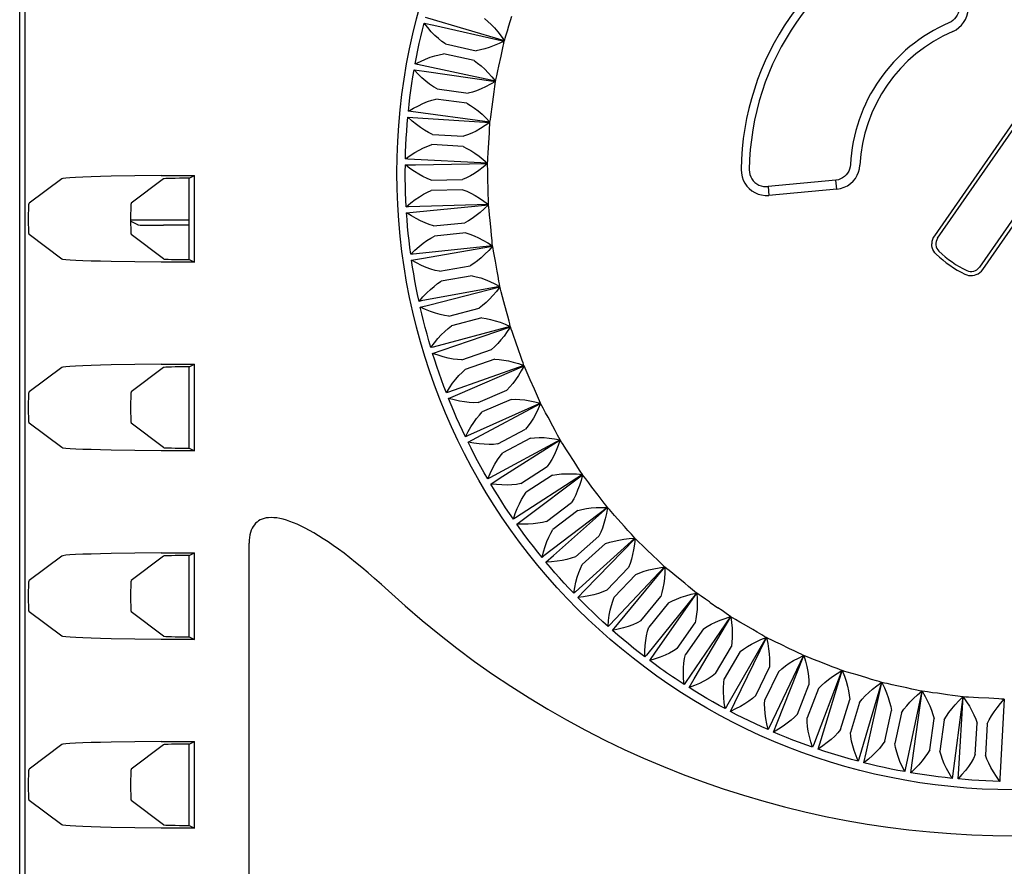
# Model space of a CAD drawing. Header units: inches. Extents: x 0 to 17, y 0 to 11.
# Tile 12 of 29: x 5.37 to 6.13, y 5.013 to 5.667. Entities that reach past the tile are written whole.
import ezdxf

# ---------------------------------------------------------------- set-up
doc = ezdxf.new("R2010")
doc.units = ezdxf.units.IN
doc.header["$LTSCALE"] = 0.935
doc.header["$MEASUREMENT"] = 0
doc.layers.get('0').update_dxf_attribs({"linetype": 'CONTINUOUS'})

msp = doc.modelspace()

# ---------------------------------------------------------------- linework, layer by layer
at = {"color": 7, "linetype": 'Continuous'}
for p, q in [((5.36998, 4.11102), (5.36998, 6.11901)), ((5.3741, 4.11514), (5.3741, 6.11489)), ((5.74777, 5.6617), (5.75002, 5.66914)), ((5.68225, 5.66386), (5.68979, 5.66219)), ((5.68979, 5.66219), (5.74419, 5.65003)), ((5.74661, 5.65796), (5.74777, 5.6617)), ((5.69881, 5.64775), (5.72248, 5.64259)), ((5.72081, 5.6349), (5.69713, 5.64006)), ((5.74006, 5.63075), (5.74172, 5.63835)), ((5.67457, 5.62776), (5.68221, 5.6267)), ((5.68221, 5.6267), (5.7374, 5.61885)), ((5.7392, 5.62693), (5.74006, 5.63075)), ((6.16171, 5.62257), (6.07627, 5.4996)), ((6.07881, 5.49784), (6.16425, 5.6208)), ((5.69234, 5.61301), (5.71635, 5.60972)), ((5.71528, 5.60192), (5.69127, 5.60521)), ((5.7348, 5.5993), (5.73585, 5.607)), ((6.19658, 5.59833), (6.11114, 5.47537)), ((6.11368, 5.47361), (6.19912, 5.59657)), ((5.66974, 5.59118), (5.67745, 5.59072)), ((5.67745, 5.59072), (5.73309, 5.58722)), ((5.68862, 5.57787), (5.71281, 5.57647)), ((5.73202, 5.56753), (5.73247, 5.57529)), ((5.71236, 5.56861), (5.68817, 5.57)), ((5.73177, 5.56362), (5.73202, 5.56753)), ((5.66781, 5.55433), (5.67552, 5.55448)), ((5.67552, 5.55448), (5.73126, 5.55535)), ((5.40241, 5.54363), (5.37727, 5.52478)), ((5.45896, 5.54587), (5.44057, 5.54558)), ((5.4811, 5.54356), (5.45605, 5.52478)), ((5.47935, 5.54606), (5.45896, 5.54587)), ((5.47935, 5.54606), (5.5049, 5.54612)), ((5.50077, 5.54406), (5.5049, 5.54612)), ((5.50077, 5.48125), (5.50077, 5.54406)), ((5.5049, 5.47919), (5.5049, 5.54612)), ((5.68767, 5.54254), (5.71189, 5.54305)), ((5.73175, 5.53564), (5.73159, 5.54342)), ((5.71206, 5.53518), (5.68783, 5.53467)), ((5.7318, 5.53173), (5.73175, 5.53564)), ((6.00026, 5.54249), (5.94792, 5.53776)), ((5.94792, 5.53776), (5.94855, 5.53085)), ((6.00089, 5.53562), (5.94855, 5.53085)), ((6.00089, 5.53562), (6.00026, 5.54249)), ((5.67645, 5.5182), (5.73195, 5.52344)), ((5.66876, 5.51745), (5.67645, 5.5182)), ((5.45564, 5.51189), (5.48856, 5.51189)), ((5.4613, 5.50803), (5.45565, 5.51085)), ((5.50077, 5.5077), (5.48097, 5.5077)), ((5.68949, 5.50725), (5.7136, 5.50966)), ((5.73398, 5.50383), (5.7332, 5.51157)), ((5.40241, 5.48168), (5.37727, 5.50053)), ((5.4811, 5.48175), (5.45605, 5.50053)), ((5.71438, 5.50182), (5.69027, 5.49941)), ((5.73434, 5.49993), (5.73398, 5.50383)), ((5.68021, 5.4821), (5.73513, 5.49169)), ((5.67261, 5.48075), (5.68021, 5.4821)), ((5.47924, 5.47925), (5.45885, 5.47943)), ((5.5049, 5.47919), (5.47924, 5.47925)), ((5.50077, 5.48125), (5.5049, 5.47919)), ((5.69408, 5.47221), (5.71792, 5.4765)), ((5.73869, 5.47229), (5.73732, 5.47994)), ((5.71932, 5.46875), (5.69547, 5.46446)), ((5.73936, 5.46843), (5.73869, 5.47229)), ((5.6868, 5.44641), (5.7408, 5.46027)), ((5.67933, 5.44447), (5.6868, 5.44641)), ((5.74587, 5.44122), (5.7439, 5.44874)), ((5.7014, 5.43764), (5.72483, 5.44379)), ((5.74684, 5.43743), (5.74587, 5.44122)), ((5.69617, 5.41134), (5.74891, 5.4294)), ((5.72683, 5.43617), (5.7034, 5.43002)), ((5.75546, 5.41081), (5.75291, 5.41815)), ((5.68887, 5.40882), (5.69617, 5.41134)), ((5.71141, 5.40375), (5.73429, 5.41172)), ((5.75672, 5.4071), (5.75546, 5.41081)), ((5.45896, 5.4002), (5.44057, 5.39991)), ((5.47935, 5.40039), (5.45896, 5.4002)), ((5.47935, 5.40039), (5.5049, 5.40045)), ((5.50077, 5.39839), (5.5049, 5.40045)), ((5.50077, 5.33558), (5.50077, 5.39839)), ((5.5049, 5.33352), (5.5049, 5.40045)), ((5.70826, 5.37712), (5.75942, 5.39927)), ((5.73688, 5.40428), (5.714, 5.39631)), ((5.40241, 5.39796), (5.37727, 5.37911)), ((5.4811, 5.39789), (5.45605, 5.37911)), ((5.76741, 5.38124), (5.76429, 5.38836)), ((5.70118, 5.37404), (5.70826, 5.37712)), ((5.72405, 5.37074), (5.74623, 5.38049)), ((5.76896, 5.37764), (5.76741, 5.38124)), ((5.723, 5.34396), (5.77226, 5.37005)), ((5.7494, 5.37328), (5.72721, 5.36353)), ((5.40241, 5.33601), (5.37727, 5.35486)), ((5.4811, 5.33608), (5.45605, 5.35486)), ((5.78164, 5.3527), (5.77797, 5.35955)), ((5.78347, 5.34924), (5.78164, 5.3527)), ((5.73924, 5.33884), (5.76059, 5.35029)), ((5.71618, 5.34033), (5.723, 5.34396)), ((5.74029, 5.31205), (5.78736, 5.34192)), ((5.76431, 5.34335), (5.74296, 5.3319)), ((5.47924, 5.33358), (5.45885, 5.33376)), ((5.5049, 5.33352), (5.47924, 5.33358)), ((5.50077, 5.33558), (5.5049, 5.33352)), ((5.79807, 5.32537), (5.79387, 5.33191)), ((5.80016, 5.32206), (5.79807, 5.32537)), ((5.75688, 5.30822), (5.77727, 5.32131)), ((5.76003, 5.2816), (5.80461, 5.31507)), ((5.78152, 5.31469), (5.76114, 5.30159)), ((5.73378, 5.3079), (5.74029, 5.31205)), ((5.81659, 5.29941), (5.81189, 5.3056)), ((5.77688, 5.27908), (5.79617, 5.29373)), ((5.81894, 5.29627), (5.81659, 5.29941)), ((5.80093, 5.28746), (5.78164, 5.27281)), ((5.78211, 5.25279), (5.82392, 5.28966)), ((5.75387, 5.27695), (5.76003, 5.2816)), ((5.83709, 5.27498), (5.83192, 5.28079)), ((5.83968, 5.27204), (5.83709, 5.27498)), ((5.54714, 4.63441), (5.54714, 5.26211)), ((5.79909, 5.2516), (5.81718, 5.26772)), ((5.82242, 5.26184), (5.80433, 5.24572)), ((5.80637, 5.2258), (5.84516, 5.26584)), ((5.45896, 5.25453), (5.44057, 5.25424)), ((5.47935, 5.25472), (5.45896, 5.25453)), ((5.47935, 5.25472), (5.5049, 5.25478)), ((5.50077, 5.25272), (5.5049, 5.25478)), ((5.5049, 5.18785), (5.5049, 5.25478)), ((5.85945, 5.25224), (5.85383, 5.25762)), ((5.40241, 5.25229), (5.37727, 5.23344)), ((5.4811, 5.25222), (5.45605, 5.23344)), ((5.50077, 5.18991), (5.50077, 5.25272)), ((5.77633, 5.24767), (5.78211, 5.25279)), ((5.86225, 5.24951), (5.85945, 5.25224)), ((5.8234, 5.22595), (5.84017, 5.24344)), ((5.83268, 5.2008), (5.86821, 5.24375)), ((5.84585, 5.23799), (5.82908, 5.2205)), ((5.88352, 5.23132), (5.8775, 5.23624)), ((5.88653, 5.22882), (5.88352, 5.23132)), ((5.80101, 5.22024), (5.80637, 5.2258)), ((5.86087, 5.17794), (5.89292, 5.22355)), ((5.84964, 5.20228), (5.86499, 5.22103)), ((5.87108, 5.21605), (5.85574, 5.19729)), ((5.40241, 5.19034), (5.37727, 5.20919)), ((5.4811, 5.19041), (5.45605, 5.20919)), ((5.91235, 5.2101), (5.90915, 5.21235)), ((5.82777, 5.19484), (5.83268, 5.2008)), ((5.87766, 5.18075), (5.89149, 5.20064)), ((5.89076, 5.15736), (5.91914, 5.20534)), ((5.89795, 5.19615), (5.88413, 5.17625)), ((5.9362, 5.19546), (5.92949, 5.19938)), ((5.93956, 5.19346), (5.9362, 5.19546)), ((5.47924, 5.18791), (5.45885, 5.1881)), ((5.5049, 5.18785), (5.47924, 5.18791)), ((5.50077, 5.18991), (5.5049, 5.18785)), ((5.92218, 5.13919), (5.9467, 5.18925)), ((5.85645, 5.17161), (5.86087, 5.17794)), ((5.90729, 5.16148), (5.91951, 5.1824)), ((5.92631, 5.17843), (5.91408, 5.15751)), ((5.96449, 5.18074), (5.95749, 5.18412)), ((5.968, 5.17901), (5.96449, 5.18074)), ((5.95493, 5.12354), (5.97544, 5.17537)), ((5.99384, 5.16828), (5.9866, 5.1711)), ((5.93833, 5.14459), (5.94887, 5.16641)), ((5.95596, 5.16298), (5.94542, 5.14116)), ((5.9888, 5.11051), (6.00519, 5.16379)), ((5.99748, 5.16683), (5.99384, 5.16828)), ((5.88685, 5.1507), (5.89076, 5.15736)), ((6.02408, 5.15816), (6.01664, 5.16041)), ((6.02782, 5.157), (6.02408, 5.15816)), ((5.9706, 5.13019), (5.9794, 5.15277)), ((5.98674, 5.14991), (5.97794, 5.12733)), ((6.02359, 5.10018), (6.03575, 5.15458)), ((6.05503, 5.15045), (6.04743, 5.15211)), ((6.05885, 5.14959), (6.05503, 5.15045)), ((6.05908, 5.0926), (6.06694, 5.1478)), ((6.0039, 5.11837), (6.0109, 5.14157)), ((6.08648, 5.14519), (6.07878, 5.14625)), ((6.09036, 5.14463), (6.08648, 5.14519)), ((6.09506, 5.08784), (6.09856, 5.14348)), ((6.11825, 5.14242), (6.11049, 5.14286)), ((6.12216, 5.14216), (6.11825, 5.14242)), ((5.9188, 5.13225), (5.92218, 5.13919)), ((6.01844, 5.13929), (6.01144, 5.1161)), ((6.03803, 5.1092), (6.04319, 5.13287)), ((6.05088, 5.1312), (6.04572, 5.10752)), ((6.07277, 5.10273), (6.07606, 5.12674)), ((6.08386, 5.12567), (6.08057, 5.10166)), ((5.9521, 5.11636), (5.95493, 5.12354)), ((6.10792, 5.09901), (6.10931, 5.1232)), ((6.11717, 5.12275), (6.11578, 5.09856)), ((5.98655, 5.10313), (5.9888, 5.11051)), ((5.40241, 5.10662), (5.37727, 5.08777)), ((5.45896, 5.10887), (5.44057, 5.10857)), ((5.4811, 5.10655), (5.45605, 5.08777)), ((5.47935, 5.10905), (5.45896, 5.10887)), ((5.47935, 5.10905), (5.5049, 5.10911)), ((5.50077, 5.10705), (5.5049, 5.10911)), ((5.50077, 5.04424), (5.50077, 5.10705)), ((5.5049, 5.04218), (5.5049, 5.10911)), ((6.02193, 5.09264), (6.02359, 5.10018)), ((6.05802, 5.08496), (6.05908, 5.0926)), ((6.0946, 5.08014), (6.09506, 5.08784)), ((5.40241, 5.04467), (5.37727, 5.06352)), ((5.4811, 5.04474), (5.45605, 5.06352)), ((5.47924, 5.04224), (5.45885, 5.04243)), ((5.5049, 5.04218), (5.47924, 5.04224)), ((5.50077, 5.04424), (5.5049, 5.04218))]:
    msp.add_line(p, q, dxfattribs=at)
for points in [[(6.09047, 5.65742), (6.09302, 5.65877), (6.09527, 5.66037), (6.09723, 5.66224), (6.09891, 5.66436), (6.10029, 5.66673), (6.10134, 5.66929), (6.10203, 5.67195), (6.10234, 5.67474), (6.10222, 5.67764), (6.10166, 5.68065)], [(6.095, 5.67884), (6.09528, 5.67698), (6.0953, 5.67516), (6.09507, 5.67337), (6.0946, 5.67166), (6.0939, 5.67003), (6.09299, 5.66851), (6.09187, 5.66714), (6.09059, 5.66593), (6.08916, 5.66492), (6.08758, 5.6641)], [(5.74426, 5.65028), (5.68514, 5.66779), (5.6834, 5.66831)], [(5.7289, 5.66734), (5.7315, 5.66521), (5.73407, 5.66281), (5.73662, 5.66012), (5.73916, 5.65715), (5.7417, 5.65387), (5.74426, 5.65028)], [(5.67537, 5.6323), (5.67633, 5.6376), (5.67737, 5.64288), (5.67848, 5.64815), (5.67966, 5.6534), (5.68092, 5.65864), (5.68225, 5.66386)], [(5.69881, 5.64775), (5.69608, 5.64967), (5.69334, 5.65189), (5.69058, 5.65442), (5.68781, 5.65726), (5.68503, 5.66041), (5.68225, 5.66386)], [(5.74426, 5.65028), (5.74487, 5.65223), (5.74547, 5.65416), (5.74661, 5.65796)], [(5.74419, 5.65003), (5.74014, 5.64811), (5.73627, 5.64646), (5.73259, 5.6451), (5.72908, 5.644), (5.7257, 5.64317), (5.72248, 5.64259)], [(5.74337, 5.64606), (5.74378, 5.64804), (5.74419, 5.65003)], [(5.74172, 5.63835), (5.74252, 5.64219), (5.74337, 5.64606)], [(5.67537, 5.6323), (5.67943, 5.63432), (5.68331, 5.63604), (5.68701, 5.63746), (5.69054, 5.6386), (5.69391, 5.63947), (5.69713, 5.64006)], [(5.72081, 5.6349), (5.72356, 5.63298), (5.72631, 5.63079), (5.72906, 5.62832), (5.73182, 5.62555), (5.73462, 5.62248), (5.73745, 5.6191)], [(5.67019, 5.59577), (5.67073, 5.60112), (5.67135, 5.60647), (5.67204, 5.61181), (5.67281, 5.61714), (5.67365, 5.62246), (5.67457, 5.62776)], [(5.69234, 5.61301), (5.68947, 5.6147), (5.68656, 5.61671), (5.68361, 5.61902), (5.68063, 5.62163), (5.67762, 5.62455), (5.67457, 5.62776)], [(5.73745, 5.6191), (5.67714, 5.63192), (5.67537, 5.6323)], [(5.73745, 5.6191), (5.73791, 5.62109), (5.73835, 5.62306), (5.7392, 5.62693)], [(5.7374, 5.61885), (5.73352, 5.61661), (5.72979, 5.61466), (5.72623, 5.61301), (5.72281, 5.61165), (5.71951, 5.61055), (5.71635, 5.60972)], [(5.73689, 5.61482), (5.73715, 5.61682), (5.7374, 5.61885)], [(5.73585, 5.607), (5.73636, 5.61089), (5.73689, 5.61482)], [(5.67019, 5.59577), (5.67408, 5.59809), (5.67781, 5.60011), (5.68139, 5.60182), (5.68482, 5.60324), (5.68811, 5.60437), (5.69127, 5.60521)], [(5.71528, 5.60192), (5.71817, 5.60023), (5.72109, 5.59826), (5.72402, 5.59601), (5.72699, 5.59347), (5.73002, 5.59062), (5.73311, 5.58748)], [(5.73424, 5.59542), (5.73452, 5.59737), (5.7348, 5.5993)], [(5.66789, 5.55894), (5.66801, 5.56432), (5.66821, 5.5697), (5.66848, 5.57508), (5.66883, 5.58046), (5.66925, 5.58582), (5.66974, 5.59118)], [(5.68862, 5.57787), (5.68562, 5.57933), (5.68257, 5.5811), (5.67945, 5.58317), (5.67627, 5.58554), (5.67304, 5.58821), (5.66974, 5.59118)], [(5.73311, 5.58748), (5.67198, 5.59552), (5.67019, 5.59577)], [(5.73311, 5.58748), (5.73341, 5.5895), (5.7337, 5.59149), (5.73424, 5.59542)], [(5.73309, 5.58722), (5.72939, 5.58469), (5.72583, 5.58245), (5.7224, 5.58053), (5.7191, 5.5789), (5.7159, 5.57755), (5.71281, 5.57647)], [(5.73247, 5.57529), (5.73267, 5.57921), (5.73289, 5.58317)], [(5.73289, 5.58317), (5.733, 5.58518), (5.73309, 5.58722)], [(5.66789, 5.55894), (5.67159, 5.56157), (5.67516, 5.56388), (5.67858, 5.56586), (5.68188, 5.56753), (5.68507, 5.56891), (5.68817, 5.57)], [(5.71236, 5.56861), (5.71537, 5.56715), (5.71844, 5.56542), (5.72154, 5.56341), (5.7247, 5.56111), (5.72794, 5.55851), (5.73127, 5.55561)], [(5.73127, 5.55561), (5.6697, 5.55884), (5.66789, 5.55894)], [(5.73127, 5.55561), (5.73141, 5.55765), (5.73154, 5.55966), (5.73177, 5.56362)], [(5.66849, 5.52205), (5.66819, 5.52742), (5.66796, 5.5328), (5.66781, 5.53818), (5.66773, 5.54357), (5.66773, 5.54895), (5.66781, 5.55433)], [(5.68767, 5.54254), (5.68457, 5.54377), (5.68138, 5.54529), (5.67811, 5.54711), (5.67476, 5.54922), (5.67132, 5.55163), (5.66781, 5.55433)], [(5.73126, 5.55535), (5.72778, 5.55254), (5.7244, 5.55003), (5.72114, 5.54785), (5.71797, 5.54596), (5.71489, 5.54436), (5.71189, 5.54305)], [(5.73139, 5.5513), (5.73133, 5.55332), (5.73126, 5.55535)], [(5.73159, 5.54342), (5.73147, 5.54733), (5.73139, 5.5513)], [(5.92708, 5.5507), (5.92725, 5.5479), (5.92779, 5.54522), (5.92869, 5.54265), (5.92993, 5.54024), (5.93148, 5.53805), (5.93331, 5.53609), (5.93543, 5.53437), (5.93776, 5.53295), (5.94024, 5.53187), (5.94287, 5.53116), (5.94564, 5.53082), (5.94855, 5.53085)], [(5.93337, 5.55062), (5.93348, 5.54877), (5.93384, 5.54698), (5.93447, 5.54523), (5.93534, 5.5436), (5.93642, 5.54212), (5.9377, 5.54081), (5.93917, 5.53969), (5.94079, 5.53879), (5.94252, 5.53814), (5.94431, 5.53775), (5.9461, 5.53762), (5.94792, 5.53776)], [(6.01149, 5.55458), (6.01126, 5.5528), (6.01082, 5.55111), (6.01013, 5.54949), (6.00924, 5.54798), (6.00814, 5.5466), (6.00686, 5.54538), (6.00545, 5.54435), (6.00387, 5.54351), (6.00215, 5.54289), (6.00026, 5.54249)], [(6.00089, 5.53562), (6.00391, 5.53614), (6.00668, 5.53705), (6.00922, 5.53833), (6.0115, 5.53993), (6.01353, 5.54184), (6.01526, 5.54398), (6.01666, 5.54633), (6.01772, 5.54883), (6.01841, 5.55144), (6.01876, 5.55421)], [(5.44057, 5.54558), (5.43241, 5.54539), (5.42506, 5.54519), (5.41864, 5.54496), (5.41319, 5.54472), (5.4088, 5.54446), (5.40551, 5.54419), (5.40339, 5.54391), (5.40241, 5.54363)], [(5.71206, 5.53518), (5.71518, 5.53396), (5.71837, 5.53247), (5.72162, 5.53071), (5.72495, 5.52866), (5.72839, 5.52633), (5.73193, 5.5237)], [(5.66849, 5.52205), (5.67197, 5.52496), (5.67534, 5.52754), (5.6786, 5.52978), (5.68175, 5.53171), (5.68484, 5.53334), (5.68783, 5.53467)], [(5.73193, 5.5237), (5.73191, 5.52574), (5.73189, 5.52776), (5.7318, 5.53173)], [(5.37727, 5.50053), (5.37718, 5.50083), (5.37711, 5.50154), (5.37704, 5.50268), (5.37697, 5.50419), (5.37692, 5.50601), (5.37688, 5.50808), (5.37686, 5.51032), (5.37685, 5.51265), (5.37686, 5.51497), (5.37688, 5.51722), (5.37692, 5.51928), (5.37697, 5.52111), (5.37704, 5.52262), (5.37711, 5.52376), (5.37718, 5.52447), (5.37727, 5.52478)], [(5.45605, 5.52478), (5.45597, 5.52447), (5.45589, 5.52376), (5.45582, 5.52262), (5.45576, 5.52111), (5.45571, 5.51928), (5.45567, 5.51722), (5.45565, 5.51497), (5.45564, 5.51265), (5.45565, 5.51032), (5.45567, 5.50808), (5.45571, 5.50602), (5.45576, 5.50419), (5.45582, 5.50268), (5.45589, 5.50154), (5.45597, 5.50083), (5.45605, 5.50053)], [(5.73193, 5.5237), (5.6703, 5.52209), (5.66849, 5.52205)], [(5.73195, 5.52344), (5.72869, 5.52036), (5.72552, 5.5176), (5.72244, 5.51517), (5.71944, 5.51304), (5.71649, 5.5112), (5.7136, 5.50966)], [(5.73239, 5.51941), (5.73217, 5.52142), (5.73195, 5.52344)], [(5.67198, 5.48531), (5.67125, 5.49065), (5.67061, 5.49599), (5.67003, 5.50135), (5.66954, 5.50671), (5.66911, 5.51208), (5.66876, 5.51745)], [(5.68949, 5.50725), (5.6863, 5.50823), (5.683, 5.5095), (5.6796, 5.51105), (5.67609, 5.5129), (5.67248, 5.51503), (5.66876, 5.51745)], [(5.7332, 5.51157), (5.73278, 5.51546), (5.73239, 5.51941)], [(5.67198, 5.48531), (5.67522, 5.48849), (5.67838, 5.49133), (5.68145, 5.49382), (5.68445, 5.49598), (5.68739, 5.49785), (5.69027, 5.49941)], [(5.71438, 5.50182), (5.71759, 5.50085), (5.72089, 5.49962), (5.72426, 5.49812), (5.72774, 5.49634), (5.73136, 5.49428), (5.7351, 5.49194)], [(5.7351, 5.49194), (5.73492, 5.49397), (5.73473, 5.49598), (5.73434, 5.49993)], [(5.7351, 5.49194), (5.67378, 5.48549), (5.67198, 5.48531)], [(5.73513, 5.49169), (5.73213, 5.48836), (5.72918, 5.48536), (5.7263, 5.48269), (5.72347, 5.48033), (5.72068, 5.47827), (5.71792, 5.4765)], [(5.73589, 5.4877), (5.73552, 5.48968), (5.73513, 5.49169)], [(6.07769, 5.48542), (6.07668, 5.48653), (6.07583, 5.48776), (6.07516, 5.4891), (6.07468, 5.49052), (6.07439, 5.49198), (6.07431, 5.49348)], [(5.73732, 5.47994), (5.73659, 5.4838), (5.73589, 5.4877)], [(5.45885, 5.47943), (5.44052, 5.47973), (5.43239, 5.47991), (5.42508, 5.48012), (5.41867, 5.48034), (5.41323, 5.48059), (5.40884, 5.48085), (5.40554, 5.48111), (5.4034, 5.48139), (5.40241, 5.48168)], [(5.67834, 5.44897), (5.6772, 5.45423), (5.67613, 5.45951), (5.67514, 5.4648), (5.67422, 5.47011), (5.67338, 5.47542), (5.67261, 5.48075)], [(5.69408, 5.47221), (5.69082, 5.47293), (5.68743, 5.47394), (5.68392, 5.47523), (5.68028, 5.47679), (5.67651, 5.47863), (5.67261, 5.48075)], [(5.71932, 5.46875), (5.72259, 5.46804), (5.72597, 5.46706), (5.72946, 5.46583), (5.73307, 5.46434), (5.73683, 5.46257), (5.74074, 5.46053)], [(5.74074, 5.46053), (5.7404, 5.46254), (5.74006, 5.46453), (5.73936, 5.46843)], [(6.0999, 5.46999), (6.10128, 5.46944), (6.10272, 5.46907), (6.10421, 5.46891), (6.10572, 5.46895), (6.1072, 5.46919), (6.10863, 5.46963)], [(5.67834, 5.44897), (5.68132, 5.45239), (5.68425, 5.45547), (5.68711, 5.45819), (5.68993, 5.46058), (5.69272, 5.46268), (5.69547, 5.46446)], [(5.74074, 5.46053), (5.68012, 5.44929), (5.67834, 5.44897)], [(5.7408, 5.46027), (5.73806, 5.45672), (5.73536, 5.4535), (5.7327, 5.45061), (5.73007, 5.44804), (5.72744, 5.44576), (5.72483, 5.44379)], [(5.74187, 5.45636), (5.74134, 5.45831), (5.7408, 5.46027)], [(5.7439, 5.44874), (5.74287, 5.45252), (5.74187, 5.45636)], [(5.68753, 5.41323), (5.68598, 5.41839), (5.68451, 5.42356), (5.6831, 5.42876), (5.68177, 5.43398), (5.68051, 5.43922), (5.67933, 5.44447)], [(5.7014, 5.43764), (5.69809, 5.4381), (5.69464, 5.43884), (5.69104, 5.43985), (5.68728, 5.44112), (5.68338, 5.44266), (5.67933, 5.44447)], [(5.74883, 5.42965), (5.74834, 5.43163), (5.74784, 5.43359), (5.74684, 5.43743)], [(5.68753, 5.41323), (5.69024, 5.41688), (5.69292, 5.42017), (5.69556, 5.42311), (5.69818, 5.42572), (5.70079, 5.42803), (5.7034, 5.43002)], [(5.74883, 5.42965), (5.68928, 5.41369), (5.68753, 5.41323)], [(5.72683, 5.43617), (5.73015, 5.43572), (5.7336, 5.43501), (5.73717, 5.43406), (5.74089, 5.43285), (5.74478, 5.43138), (5.74883, 5.42965)], [(5.74891, 5.4294), (5.74646, 5.42565), (5.74403, 5.42222), (5.7416, 5.41914), (5.73917, 5.41637), (5.73673, 5.41389), (5.73429, 5.41172)], [(5.75028, 5.42559), (5.7496, 5.42749), (5.74891, 5.4294)], [(5.75291, 5.41815), (5.75159, 5.42184), (5.75028, 5.42559)], [(5.6995, 5.37833), (5.69755, 5.38335), (5.69567, 5.38839), (5.69387, 5.39347), (5.69213, 5.39856), (5.69047, 5.40368), (5.68887, 5.40882)], [(5.71141, 5.40375), (5.70808, 5.40395), (5.70458, 5.40442), (5.7009, 5.40514), (5.69706, 5.40611), (5.69305, 5.40734), (5.68887, 5.40882)], [(5.75933, 5.39951), (5.75868, 5.40144), (5.75803, 5.40335), (5.75672, 5.4071)], [(5.44057, 5.39991), (5.43241, 5.39972), (5.42506, 5.39952), (5.41864, 5.39929), (5.41319, 5.39905), (5.4088, 5.39879), (5.40551, 5.39852), (5.40339, 5.39824), (5.40241, 5.39796)], [(5.75933, 5.39951), (5.70121, 5.37892), (5.6995, 5.37833)], [(5.73688, 5.40428), (5.74022, 5.40409), (5.74372, 5.40365), (5.74735, 5.40298), (5.75115, 5.40207), (5.75515, 5.40091), (5.75933, 5.39951)], [(5.75942, 5.39927), (5.75728, 5.39533), (5.75512, 5.39172), (5.75294, 5.38846), (5.75074, 5.3855), (5.7485, 5.38284), (5.74623, 5.38049)], [(5.76109, 5.39557), (5.76026, 5.39741), (5.75942, 5.39927)], [(5.6995, 5.37833), (5.70191, 5.38218), (5.70432, 5.38567), (5.70672, 5.38881), (5.70913, 5.39161), (5.71156, 5.39412), (5.714, 5.39631)], [(5.76429, 5.38836), (5.76268, 5.39194), (5.76109, 5.39557)], [(5.37727, 5.35486), (5.37718, 5.35516), (5.37711, 5.35587), (5.37704, 5.35701), (5.37697, 5.35852), (5.37692, 5.36035), (5.37688, 5.36241), (5.37686, 5.36465), (5.37685, 5.36698), (5.37686, 5.3693), (5.37688, 5.37155), (5.37692, 5.37361), (5.37697, 5.37544), (5.37704, 5.37695), (5.37711, 5.37809), (5.37718, 5.37881), (5.37727, 5.37911)], [(5.45605, 5.37911), (5.45597, 5.37881), (5.45589, 5.37809), (5.45582, 5.37695), (5.45576, 5.37544), (5.45571, 5.37361), (5.45567, 5.37155), (5.45565, 5.3693), (5.45564, 5.36698), (5.45565, 5.36465), (5.45567, 5.36241), (5.45571, 5.36035), (5.45576, 5.35852), (5.45582, 5.35702), (5.45589, 5.35587), (5.45597, 5.35516), (5.45605, 5.35486)], [(5.77215, 5.37028), (5.77135, 5.37216), (5.77055, 5.37401), (5.76896, 5.37764)], [(5.71417, 5.34447), (5.71183, 5.34932), (5.70957, 5.3542), (5.70737, 5.35912), (5.70523, 5.36407), (5.70317, 5.36904), (5.70118, 5.37404)], [(5.72405, 5.37074), (5.72071, 5.37069), (5.71719, 5.37088), (5.71347, 5.37131), (5.70956, 5.37198), (5.70546, 5.37289), (5.70118, 5.37404)], [(5.77215, 5.37028), (5.71582, 5.3452), (5.71417, 5.34447)], [(5.7494, 5.37328), (5.75275, 5.37335), (5.75626, 5.37319), (5.75994, 5.3728), (5.7638, 5.37219), (5.76787, 5.37135), (5.77215, 5.37028)], [(5.77226, 5.37005), (5.77043, 5.36595), (5.76856, 5.36219), (5.76665, 5.35876), (5.76468, 5.35564), (5.76266, 5.35282), (5.76059, 5.35029)], [(5.77421, 5.36649), (5.77325, 5.36826), (5.77226, 5.37005)], [(5.71417, 5.34447), (5.71627, 5.34848), (5.71839, 5.35216), (5.72055, 5.35548), (5.72274, 5.35848), (5.72496, 5.36117), (5.72721, 5.36353)], [(5.77797, 5.35955), (5.77609, 5.36299), (5.77421, 5.36649)], [(5.78723, 5.34215), (5.78628, 5.34396), (5.78534, 5.34574), (5.78347, 5.34924)], [(5.73145, 5.31187), (5.72874, 5.31652), (5.7261, 5.32121), (5.72352, 5.32594), (5.72101, 5.3307), (5.71856, 5.3355), (5.71618, 5.34033)], [(5.73924, 5.33884), (5.73592, 5.33852), (5.73239, 5.33843), (5.72864, 5.33857), (5.7247, 5.33893), (5.72054, 5.33952), (5.71618, 5.34033)], [(5.78723, 5.34215), (5.73304, 5.31272), (5.73145, 5.31187)], [(5.76431, 5.34335), (5.76764, 5.34368), (5.77116, 5.3438), (5.77486, 5.34371), (5.77875, 5.3434), (5.78288, 5.34288), (5.78723, 5.34215)], [(5.78736, 5.34192), (5.78586, 5.3377), (5.78429, 5.3338), (5.78265, 5.33023), (5.78093, 5.32697), (5.77914, 5.324), (5.77727, 5.32131)], [(5.78958, 5.33853), (5.78848, 5.34022), (5.78736, 5.34192)], [(5.79387, 5.33191), (5.79173, 5.33519), (5.78958, 5.33853)], [(5.45885, 5.33376), (5.44052, 5.33406), (5.43239, 5.33424), (5.42508, 5.33445), (5.41867, 5.33467), (5.41323, 5.33492), (5.40884, 5.33518), (5.40554, 5.33545), (5.4034, 5.33572), (5.40241, 5.33601)], [(5.73145, 5.31187), (5.73323, 5.31604), (5.73506, 5.31986), (5.73695, 5.32335), (5.73889, 5.32651), (5.7409, 5.32936), (5.74296, 5.3319)], [(5.80447, 5.31528), (5.75276, 5.2817), (5.75123, 5.28072)], [(5.78152, 5.31469), (5.78482, 5.31528), (5.78832, 5.31567), (5.79201, 5.31587), (5.79592, 5.31587), (5.80007, 5.31567), (5.80447, 5.31528)], [(5.80461, 5.31507), (5.80344, 5.31072), (5.80218, 5.30671), (5.80083, 5.30305), (5.79939, 5.29968), (5.79784, 5.29657), (5.79617, 5.29373)], [(5.80447, 5.31528), (5.80338, 5.31701), (5.80231, 5.31872), (5.80016, 5.32206)], [(5.8071, 5.31187), (5.80587, 5.31346), (5.80461, 5.31507)], [(5.75688, 5.30822), (5.7536, 5.30764), (5.75008, 5.30728), (5.74634, 5.30712), (5.74238, 5.30717), (5.73819, 5.30743), (5.73378, 5.3079)], [(5.75123, 5.28072), (5.74817, 5.28515), (5.74517, 5.28962), (5.74222, 5.29413), (5.73935, 5.29868), (5.73653, 5.30327), (5.73378, 5.3079)], [(5.81189, 5.3056), (5.8095, 5.30871), (5.8071, 5.31187)], [(5.75123, 5.28072), (5.75268, 5.28502), (5.75421, 5.28898), (5.75581, 5.2926), (5.7575, 5.2959), (5.75928, 5.2989), (5.76114, 5.30159)], [(5.82376, 5.28986), (5.82254, 5.2915), (5.82134, 5.29311), (5.81894, 5.29627)], [(5.82376, 5.28986), (5.77484, 5.25232), (5.7734, 5.25123)], [(5.80093, 5.28746), (5.80418, 5.28831), (5.80764, 5.28898), (5.81131, 5.28946), (5.81521, 5.28977), (5.81936, 5.2899), (5.82376, 5.28986)], [(5.82392, 5.28966), (5.82309, 5.28523), (5.82215, 5.28113), (5.8211, 5.27737), (5.81992, 5.27391), (5.81862, 5.27068), (5.81718, 5.26772)], [(5.82665, 5.28666), (5.8253, 5.28815), (5.82392, 5.28966)], [(5.83192, 5.28079), (5.82929, 5.28369), (5.82665, 5.28666)], [(5.65477, 5.2254), (5.64932, 5.23037), (5.64405, 5.23506), (5.63897, 5.23944), (5.63407, 5.24355), (5.62935, 5.24741), (5.6248, 5.25101), (5.62041, 5.25438), (5.61617, 5.25752), (5.61209, 5.26045), (5.60815, 5.26316), (5.60436, 5.26567), (5.6007, 5.26798), (5.59717, 5.2701), (5.59378, 5.27204), (5.5905, 5.2738), (5.58736, 5.27537), (5.58433, 5.27678), (5.58141, 5.27801), (5.57862, 5.27907), (5.57594, 5.27997), (5.57337, 5.2807), (5.57091, 5.28127), (5.56856, 5.28167), (5.56633, 5.28191), (5.56421, 5.28199), (5.56222, 5.28191), (5.56038, 5.28167), (5.55868, 5.2813), (5.55713, 5.28079), (5.55571, 5.28015), (5.55443, 5.2794), (5.55325, 5.27854), (5.55217, 5.27755), (5.55119, 5.27643), (5.5503, 5.27517), (5.5495, 5.27377), (5.54881, 5.27221), (5.54823, 5.2705), (5.54776, 5.26864), (5.54742, 5.26662), (5.54722, 5.26444), (5.54714, 5.26211)], [(5.77688, 5.27908), (5.77365, 5.27825), (5.77017, 5.27761), (5.76646, 5.27716), (5.7625, 5.2769), (5.75831, 5.27683), (5.75387, 5.27695)], [(5.7734, 5.25123), (5.77, 5.2554), (5.76666, 5.25962), (5.76337, 5.26388), (5.76014, 5.26819), (5.75698, 5.27255), (5.75387, 5.27695)], [(5.7734, 5.25123), (5.77451, 5.25562), (5.77572, 5.25969), (5.77704, 5.26342), (5.77846, 5.26685), (5.78, 5.26998), (5.78164, 5.27281)], [(5.84499, 5.26602), (5.84365, 5.26756), (5.84232, 5.26908), (5.83968, 5.27204)], [(5.84499, 5.26602), (5.79917, 5.22476), (5.79782, 5.22356)], [(5.82242, 5.26184), (5.82559, 5.26294), (5.82899, 5.26388), (5.83261, 5.26465), (5.83647, 5.26526), (5.8406, 5.26572), (5.84499, 5.26602)], [(5.84516, 5.26584), (5.84469, 5.26136), (5.84407, 5.25719), (5.84331, 5.25337), (5.84242, 5.24982), (5.84137, 5.24651), (5.84017, 5.24344)], [(5.84812, 5.26306), (5.84665, 5.26444), (5.84516, 5.26584)], [(5.85383, 5.25762), (5.85098, 5.26031), (5.84812, 5.26306)], [(5.44057, 5.25424), (5.43241, 5.25406), (5.42506, 5.25385), (5.41864, 5.25362), (5.41319, 5.25338), (5.4088, 5.25312), (5.40551, 5.25285), (5.40339, 5.25257), (5.40241, 5.25229)], [(5.79909, 5.2516), (5.79594, 5.25052), (5.79253, 5.24961), (5.78886, 5.24887), (5.78493, 5.2483), (5.78076, 5.2479), (5.77633, 5.24767)], [(5.79782, 5.22356), (5.7941, 5.22745), (5.79043, 5.23139), (5.78682, 5.23539), (5.78327, 5.23943), (5.77977, 5.24353), (5.77633, 5.24767)], [(5.86802, 5.24392), (5.86656, 5.24536), (5.86512, 5.24676), (5.86225, 5.24951)], [(5.79782, 5.22356), (5.79857, 5.22801), (5.79946, 5.23216), (5.80048, 5.23599), (5.80163, 5.23952), (5.80292, 5.24277), (5.80433, 5.24572)], [(5.86802, 5.24392), (5.82558, 5.1992), (5.82433, 5.19789)], [(5.84585, 5.23799), (5.84892, 5.23934), (5.85224, 5.24054), (5.85579, 5.24159), (5.85959, 5.2425), (5.86367, 5.24328), (5.86802, 5.24392)], [(5.86821, 5.24375), (5.86809, 5.23925), (5.8678, 5.23506), (5.86735, 5.23118), (5.86673, 5.22757), (5.86594, 5.22418), (5.86499, 5.22103)], [(5.87138, 5.24122), (5.86981, 5.24248), (5.86821, 5.24375)], [(5.8775, 5.23624), (5.87445, 5.2387), (5.87138, 5.24122)], [(5.37727, 5.20919), (5.37718, 5.20949), (5.37711, 5.2102), (5.37704, 5.21135), (5.37697, 5.21285), (5.37692, 5.21468), (5.37688, 5.21674), (5.37686, 5.21898), (5.37685, 5.22131), (5.37686, 5.22363), (5.37688, 5.22588), (5.37692, 5.22794), (5.37697, 5.22977), (5.37704, 5.23128), (5.37711, 5.23242), (5.37718, 5.23314), (5.37727, 5.23344)], [(5.45605, 5.23344), (5.45597, 5.23314), (5.45589, 5.23242), (5.45582, 5.23128), (5.45576, 5.22977), (5.45571, 5.22795), (5.45567, 5.22588), (5.45565, 5.22364), (5.45564, 5.22131), (5.45565, 5.21898), (5.45567, 5.21674), (5.45571, 5.21468), (5.45576, 5.21285), (5.45582, 5.21135), (5.45589, 5.2102), (5.45597, 5.20949), (5.45605, 5.20919)], [(5.8234, 5.22595), (5.82034, 5.22462), (5.81701, 5.22344), (5.81341, 5.22242), (5.80954, 5.22154), (5.80541, 5.22082), (5.80101, 5.22024)], [(5.89271, 5.2237), (5.85391, 5.17579), (5.85277, 5.17439)], [(5.87108, 5.21605), (5.87403, 5.21763), (5.87724, 5.21908), (5.88069, 5.22041), (5.88441, 5.22162), (5.88842, 5.22272), (5.89271, 5.2237)], [(5.89271, 5.2237), (5.89115, 5.22502), (5.8896, 5.22631), (5.88653, 5.22882)], [(5.89292, 5.22355), (5.89315, 5.21907), (5.89319, 5.21486), (5.89304, 5.21095), (5.89271, 5.20729), (5.89219, 5.20385), (5.89149, 5.20064)], [(5.89627, 5.22127), (5.89461, 5.22241), (5.89292, 5.22355)], [(5.82433, 5.19789), (5.82031, 5.20148), (5.81635, 5.20512), (5.81244, 5.20882), (5.80858, 5.21258), (5.80477, 5.21638), (5.80101, 5.22024)], [(5.82433, 5.19789), (5.82473, 5.20239), (5.82529, 5.20659), (5.826, 5.21049), (5.82688, 5.2141), (5.8279, 5.21743), (5.82908, 5.2205)], [(5.90277, 5.21679), (5.89953, 5.219), (5.89627, 5.22127)], [(5.90277, 5.21679), (5.90328, 5.21643), (5.90915, 5.21235)], [(5.91892, 5.20548), (5.91726, 5.20667), (5.91561, 5.20783), (5.91235, 5.2101)], [(5.84964, 5.20228), (5.84669, 5.20072), (5.84347, 5.19928), (5.83996, 5.19798), (5.83618, 5.1968), (5.83211, 5.19576), (5.82777, 5.19484)], [(5.91892, 5.20548), (5.884, 5.15467), (5.88297, 5.15318)], [(5.89795, 5.19615), (5.90077, 5.19796), (5.90385, 5.19966), (5.90719, 5.20126), (5.91081, 5.20275), (5.91472, 5.20416), (5.91892, 5.20548)], [(5.91914, 5.20534), (5.91972, 5.20089), (5.92009, 5.1967), (5.92025, 5.19279), (5.9202, 5.18911), (5.91996, 5.18565), (5.91951, 5.1824)], [(5.92266, 5.20333), (5.92091, 5.20434), (5.91914, 5.20534)], [(5.92949, 5.19938), (5.92609, 5.20133), (5.92266, 5.20333)], [(5.85277, 5.17439), (5.84849, 5.17765), (5.84425, 5.18097), (5.84006, 5.18435), (5.83591, 5.18779), (5.83182, 5.19129), (5.82777, 5.19484)], [(5.85277, 5.17439), (5.85281, 5.17889), (5.85304, 5.18312), (5.85345, 5.18706), (5.85404, 5.19074), (5.8548, 5.19415), (5.85574, 5.19729)], [(5.94648, 5.18937), (5.94473, 5.19043), (5.94299, 5.19146), (5.93956, 5.19346)], [(5.45885, 5.1881), (5.44052, 5.18839), (5.43239, 5.18857), (5.42508, 5.18878), (5.41867, 5.18901), (5.41323, 5.18925), (5.40884, 5.18951), (5.40554, 5.18978), (5.4034, 5.19005), (5.40241, 5.19034)], [(5.94648, 5.18937), (5.91565, 5.13598), (5.91474, 5.13441)], [(5.92631, 5.17843), (5.92898, 5.18045), (5.93192, 5.18239), (5.93512, 5.18424), (5.9386, 5.18602), (5.94239, 5.18773), (5.94648, 5.18937)], [(5.9467, 5.18925), (5.94763, 5.18486), (5.94833, 5.18071), (5.94879, 5.17682), (5.94904, 5.17316), (5.94906, 5.16968), (5.94887, 5.16641)], [(5.95037, 5.18752), (5.94855, 5.18839), (5.9467, 5.18925)], [(5.95749, 5.18412), (5.95394, 5.1858), (5.95037, 5.18752)], [(5.87766, 5.18075), (5.87484, 5.17895), (5.87174, 5.17727), (5.86835, 5.1757), (5.86467, 5.17423), (5.8607, 5.17287), (5.85645, 5.17161)], [(5.97521, 5.17548), (5.97338, 5.17639), (5.97157, 5.17728), (5.968, 5.17901)], [(5.86951, 5.16212), (5.86731, 5.16366), (5.86511, 5.16522), (5.86293, 5.1668), (5.86076, 5.16839), (5.85859, 5.16999), (5.85645, 5.17161)], [(5.88297, 5.15318), (5.88266, 5.15767), (5.88255, 5.1619), (5.88265, 5.16587), (5.88295, 5.16958), (5.88344, 5.17304), (5.88413, 5.17625)], [(5.97521, 5.17548), (5.94867, 5.11983), (5.94788, 5.1182)], [(5.95596, 5.16298), (5.95846, 5.16521), (5.96124, 5.16737), (5.96429, 5.16947), (5.96762, 5.17151), (5.97126, 5.17352), (5.97521, 5.17548)], [(5.97544, 5.17537), (5.97672, 5.17107), (5.97774, 5.16699), (5.97851, 5.16315), (5.97903, 5.15951), (5.97933, 5.15605), (5.9794, 5.15277)], [(5.97924, 5.17394), (5.97735, 5.17466), (5.97544, 5.17537)], [(5.9866, 5.1711), (5.98294, 5.1725), (5.97924, 5.17394)], [(6.00494, 5.16388), (5.98285, 5.10631), (5.98219, 5.10463)], [(5.98674, 5.14991), (5.98906, 5.15233), (5.99166, 5.1547), (5.99453, 5.15703), (5.99769, 5.15933), (6.00117, 5.16161), (6.00494, 5.16388)], [(6.00494, 5.16388), (6.00305, 5.16464), (6.00118, 5.16539), (5.99748, 5.16683)], [(6.00519, 5.16379), (6.00679, 5.15959), (6.00813, 5.1556), (6.0092, 5.15184), (6.01001, 5.14827), (6.01058, 5.14484), (6.0109, 5.14157)], [(6.00908, 5.16266), (6.00715, 5.16323), (6.00519, 5.16379)], [(6.01664, 5.16041), (6.01288, 5.16151), (6.00908, 5.16266)], [(5.88297, 5.15318), (5.8807, 5.15463), (5.87844, 5.1561), (5.87619, 5.15758), (5.87396, 5.15908), (5.87173, 5.16059), (5.86951, 5.16212)], [(5.90729, 5.16148), (5.9046, 5.15946), (5.90163, 5.15754), (5.89839, 5.15571), (5.89486, 5.15397), (5.89101, 5.1523), (5.88685, 5.1507)], [(5.91474, 5.13441), (5.91408, 5.13888), (5.91364, 5.1431), (5.91343, 5.14707), (5.91343, 5.1508), (5.91365, 5.15428), (5.91408, 5.15751)], [(6.0355, 5.15465), (6.03355, 5.15526), (6.03162, 5.15586), (6.02782, 5.157)], [(5.91474, 5.13441), (5.91, 5.13697), (5.90529, 5.13958), (5.90062, 5.14227), (5.89599, 5.14502), (5.8914, 5.14783), (5.88685, 5.1507)], [(6.0355, 5.15465), (6.01799, 5.09553), (6.01747, 5.0938)], [(6.01844, 5.13929), (6.02055, 5.14187), (6.02296, 5.14444), (6.02564, 5.147), (6.02862, 5.14954), (6.03191, 5.15209), (6.0355, 5.15465)], [(6.03575, 5.15458), (6.03767, 5.15054), (6.03932, 5.14667), (6.04068, 5.14299), (6.04177, 5.13948), (6.04261, 5.1361), (6.04319, 5.13287)], [(6.03972, 5.15376), (6.03774, 5.15417), (6.03575, 5.15458)], [(6.04743, 5.15211), (6.0436, 5.15291), (6.03972, 5.15376)], [(6.05088, 5.1312), (6.05279, 5.13394), (6.05498, 5.13669), (6.05746, 5.13944), (6.06023, 5.14221), (6.0633, 5.14501), (6.06668, 5.14784)], [(6.06668, 5.14784), (6.05386, 5.08753), (6.05348, 5.08576)], [(6.06668, 5.14784), (6.06469, 5.1483), (6.06272, 5.14874), (6.05885, 5.14959)], [(6.06694, 5.1478), (6.06916, 5.14393), (6.0711, 5.14021), (6.07275, 5.13665), (6.07412, 5.13322), (6.07523, 5.12992), (6.07606, 5.12674)], [(6.07096, 5.14729), (6.06896, 5.14754), (6.06694, 5.1478)], [(5.93833, 5.14459), (5.93581, 5.14237), (5.933, 5.14022), (5.92992, 5.13815), (5.92654, 5.13613), (5.92283, 5.13417), (5.9188, 5.13225)], [(5.94788, 5.1182), (5.94687, 5.12259), (5.94611, 5.12676), (5.94558, 5.13071), (5.9453, 5.13444), (5.94524, 5.13792), (5.94542, 5.14116)], [(6.07878, 5.14625), (6.07489, 5.14675), (6.07096, 5.14729)], [(6.08386, 5.12567), (6.08554, 5.12855), (6.08751, 5.13146), (6.08977, 5.1344), (6.09231, 5.13739), (6.09516, 5.14042), (6.0983, 5.1435)], [(6.0983, 5.1435), (6.09026, 5.08237), (6.09001, 5.08058)], [(6.0983, 5.1435), (6.09629, 5.1438), (6.09429, 5.14409), (6.09036, 5.14463)], [(6.10261, 5.14329), (6.1006, 5.14339), (6.09856, 5.14348)], [(6.09856, 5.14348), (6.10108, 5.13981), (6.1033, 5.13626), (6.10523, 5.13284), (6.10687, 5.12952), (6.10823, 5.12631), (6.10931, 5.1232)], [(6.11049, 5.14286), (6.10657, 5.14306), (6.10261, 5.14329)], [(6.11717, 5.12275), (6.11862, 5.12575), (6.12035, 5.12881), (6.12237, 5.13192), (6.12468, 5.13509), (6.12728, 5.13834), (6.13017, 5.14166)], [(6.13017, 5.14166), (6.12813, 5.1418), (6.12612, 5.14193), (6.12216, 5.14216)], [(6.13017, 5.14166), (6.12694, 5.08009), (6.12684, 5.07828)], [(5.94788, 5.1182), (5.94295, 5.12037), (5.93806, 5.12261), (5.93319, 5.12492), (5.92836, 5.12729), (5.92356, 5.12974), (5.9188, 5.13225)], [(5.9706, 5.13019), (5.96826, 5.12778), (5.96563, 5.12541), (5.96272, 5.12311), (5.95951, 5.12084), (5.95597, 5.11859), (5.9521, 5.11636)], [(5.98219, 5.10463), (5.98085, 5.10891), (5.97976, 5.113), (5.97892, 5.11693), (5.97834, 5.12064), (5.97801, 5.12411), (5.97794, 5.12733)], [(6.0039, 5.11837), (6.00175, 5.11577), (5.99931, 5.11321), (5.9966, 5.11069), (5.99359, 5.10818), (5.99023, 5.10566), (5.98655, 5.10313)], [(5.98219, 5.10463), (5.97711, 5.10641), (5.97206, 5.10826), (5.96703, 5.11018), (5.96202, 5.11217), (5.95705, 5.11423), (5.9521, 5.11636)], [(6.01747, 5.0938), (6.01578, 5.09797), (6.01437, 5.10197), (6.01324, 5.1058), (6.01237, 5.10943), (6.01177, 5.11286), (6.01144, 5.1161)], [(5.44057, 5.10857), (5.43241, 5.10839), (5.42506, 5.10818), (5.41864, 5.10795), (5.41319, 5.10771), (5.4088, 5.10745), (5.40551, 5.10718), (5.40339, 5.10691), (5.40241, 5.10662)], [(6.01747, 5.0938), (6.01226, 5.09517), (6.00708, 5.09662), (6.00191, 5.09814), (5.99676, 5.09973), (5.99164, 5.10139), (5.98655, 5.10313)], [(6.03803, 5.1092), (6.03608, 5.10643), (6.03386, 5.10368), (6.03136, 5.10096), (6.02855, 5.09823), (6.0254, 5.09545), (6.02193, 5.09264)], [(6.05348, 5.08576), (6.05147, 5.08981), (6.04975, 5.09369), (6.04832, 5.09739), (6.04718, 5.10093), (6.04632, 5.1043), (6.04572, 5.10752)], [(6.07277, 5.10273), (6.07105, 5.09982), (6.06904, 5.09691), (6.06676, 5.094), (6.06418, 5.09106), (6.06126, 5.08804), (6.05802, 5.08496)], [(6.09001, 5.08058), (6.08769, 5.08447), (6.08567, 5.0882), (6.08396, 5.09177), (6.08255, 5.0952), (6.08142, 5.0985), (6.08057, 5.10166)], [(6.10792, 5.09901), (6.10643, 5.09598), (6.10466, 5.09292), (6.10261, 5.08984), (6.10027, 5.0867), (6.09759, 5.08346), (6.0946, 5.08014)], [(6.12684, 5.07828), (6.12421, 5.08198), (6.1219, 5.08555), (6.11993, 5.08895), (6.11826, 5.09225), (6.11687, 5.09545), (6.11578, 5.09856)], [(5.37727, 5.06352), (5.37718, 5.06382), (5.37711, 5.06453), (5.37704, 5.06568), (5.37697, 5.06718), (5.37692, 5.06901), (5.37688, 5.07107), (5.37686, 5.07331), (5.37685, 5.07564), (5.37686, 5.07797), (5.37688, 5.08021), (5.37692, 5.08228), (5.37697, 5.0841), (5.37704, 5.08561), (5.37711, 5.08676), (5.37718, 5.08747), (5.37727, 5.08777)], [(5.45605, 5.08777), (5.45597, 5.08747), (5.45589, 5.08676), (5.45582, 5.08561), (5.45576, 5.0841), (5.45571, 5.08228), (5.45567, 5.08021), (5.45565, 5.07797), (5.45564, 5.07564), (5.45565, 5.07331), (5.45567, 5.07107), (5.45571, 5.06901), (5.45576, 5.06718), (5.45582, 5.06568), (5.45589, 5.06453), (5.45597, 5.06382), (5.45605, 5.06352)], [(6.05348, 5.08576), (6.04818, 5.08672), (6.0429, 5.08776), (6.03763, 5.08887), (6.03238, 5.09005), (6.02714, 5.09131), (6.02193, 5.09264)], [(6.09001, 5.08058), (6.08466, 5.08112), (6.07931, 5.08174), (6.07397, 5.08243), (6.06864, 5.0832), (6.06332, 5.08404), (6.05802, 5.08496)], [(6.12684, 5.07828), (6.12146, 5.0784), (6.11608, 5.0786), (6.1107, 5.07887), (6.10533, 5.07922), (6.09996, 5.07964), (6.0946, 5.08014)], [(5.45885, 5.04243), (5.44052, 5.04272), (5.43239, 5.0429), (5.42508, 5.04311), (5.41867, 5.04334), (5.41323, 5.04358), (5.40884, 5.04384), (5.40554, 5.04411), (5.4034, 5.04438), (5.40241, 5.04467)]]:
    msp.add_lwpolyline(points, dxfattribs=at)
msp.add_circle((6.13769, 5.54809), 0.47638, dxfattribs=at)
for centre, radius, start, end in [((6.13769, 5.54809), 0.21063, 111.12456, 179.28997), ((6.13769, 5.54809), 0.20435, 111.12456, 179.28997), ((6.13769, 5.54809), 0.12637, 113.36177, 177.05275), ((6.13769, 5.54809), 0.11909, 113.36177, 177.05275), ((6.08528, 5.49334), 0.01097, 145.20726, 179.29409), ((6.08528, 5.49334), 0.00787, 145.20726, 226.24204), ((6.13769, 5.54809), 0.08676, 226.24201, 244.17251), ((6.13769, 5.54809), 0.08367, 226.24204, 244.17249), ((6.10468, 5.47986), 0.00787, 244.17249, 325.20726), ((6.10468, 5.47986), 0.01097, 291.11981, 325.20726), ((6.13769, 5.7474), 0.71112, 227.22635, 312.77352)]:
    msp.add_arc(centre, radius, start, end, dxfattribs=at)
for centre, ratio, start_param, end_param in [((5.50077, 5.54354), 0.026186, 1.570796, 3.106686), ((5.48097, 5.50804), 0.017455, -3.106686, -1.570796), ((5.48856, 5.51223), 0.017455, -1.570796, -0.899325), ((5.50077, 5.48177), 0.026186, -3.106686, -1.570796), ((5.50077, 5.39787), 0.026186, 1.570796, 3.106686), ((5.50077, 5.3361), 0.026186, -3.106686, -1.570796), ((5.50077, 5.2522), 0.026186, 1.570796, 3.106686), ((5.50077, 5.19043), 0.026186, -3.106686, -1.570796), ((5.50077, 5.10653), 0.026186, 1.570796, 3.106686), ((5.50077, 5.04476), 0.026186, -3.106686, -1.570796)]:
    msp.add_ellipse(centre, major_axis=(0.01969, 0), ratio=ratio, start_param=start_param, end_param=end_param, dxfattribs=at)

doc.saveas('drawing.dxf')
